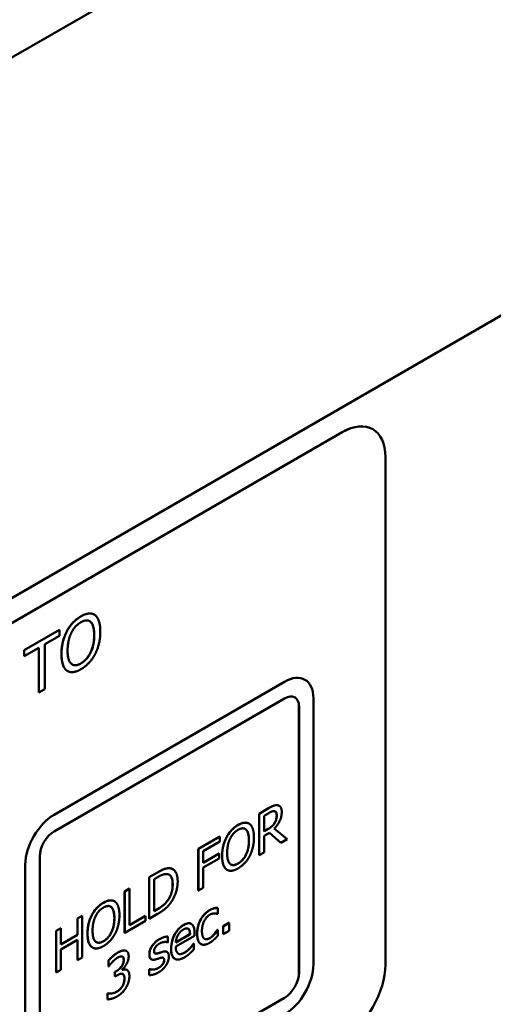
# Model space of a CAD drawing. Header units: millimetres. Extents: x 30 to 861, y 28 to 600.
# Tile 37 of 43: x 754 to 777, y 291 to 339. Entities that reach past the tile are written whole.
import ezdxf

# ---------------------------------------------------------------- set-up
doc = ezdxf.new("R2010")
doc.units = ezdxf.units.MM
doc.header["$LTSCALE"] = 3
doc.layers.add('Visible (ISO)', color=7, linetype='Continuous', lineweight=50)
doc.layers.add('Visible Narrow (ISO)', color=7, linetype='Continuous', lineweight=35)

msp = doc.modelspace()

# ---------------------------------------------------------------- linework, layer by layer
at = {"layer": 'Visible (ISO)'}
for p, q in [((673.558, 291.311), (823.464, 377.859)), ((698.306, 279.063), (798.715, 337.034)), ((724.476, 292.94), (769.731, 319.067)), ((769.732, 319.067), (724.477, 292.939)), ((771.231, 319.216), (771.232, 319.216)), ((771.853, 292.939), (771.853, 317.842)), ((757.563, 310.113), (757.565, 310.112)), ((754.121, 308.369), (755.854, 309.369)), ((755.857, 309.368), (754.124, 308.367)), ((755.854, 309.369), (755.857, 309.368)), ((755.857, 309.073), (755.857, 309.368)), ((755.134, 308.656), (755.857, 309.073)), ((756.208, 309.29), (756.211, 309.288)), ((754.124, 308.073), (754.847, 308.49)), ((754.844, 306.298), (754.844, 308.489)), ((754.847, 308.49), (754.847, 306.296)), ((755.134, 306.461), (755.134, 308.656)), ((754.121, 308.369), (754.124, 308.367)), ((754.121, 308.074), (754.121, 308.369)), ((754.121, 308.074), (754.124, 308.073)), ((754.124, 308.367), (754.124, 308.073)), ((756.245, 307.345), (756.248, 307.344)), ((754.847, 306.296), (755.134, 306.461)), ((755.59, 300.288), (766.903, 306.82)), ((766.904, 306.819), (755.59, 300.287)), ((767.903, 306.919), (767.904, 306.918)), ((754.844, 306.298), (754.847, 306.296)), ((755.59, 299.471), (766.904, 306.003)), ((768.318, 292.939), (768.318, 306.003)), ((767.61, 292.531), (767.61, 305.595)), ((767.611, 305.594), (767.611, 292.531)), ((766.636, 300.729), (766.639, 300.727)), ((765.655, 300.341), (766.11, 300.604)), ((765.655, 300.341), (765.658, 300.339)), ((765.655, 298.3), (765.655, 300.341)), ((766.114, 300.602), (765.658, 300.339)), ((765.658, 300.339), (765.658, 298.298)), ((765.893, 300.24), (766.127, 300.374)), ((765.893, 299.472), (765.893, 300.24)), ((765.156, 299.855), (765.16, 299.853)), ((766.415, 299.884), (766.419, 299.881)), ((762.666, 298.616), (763.723, 299.226)), ((763.727, 299.224), (762.67, 298.614)), ((763.723, 299.226), (763.727, 299.224)), ((763.727, 298.982), (763.727, 299.224)), ((765.893, 299.476), (766.096, 299.593)), ((766.099, 299.591), (765.893, 299.472)), ((765.893, 299.245), (766.162, 299.401)), ((765.893, 298.433), (765.893, 299.245)), ((766.717, 298.913), (766.162, 299.401)), ((766.162, 299.401), (766.721, 298.911)), ((767.026, 299.087), (766.397, 299.613)), ((762.905, 298.508), (763.727, 298.982)), ((764.046, 299.179), (764.049, 299.177)), ((766.717, 298.913), (766.721, 298.911)), ((766.721, 298.911), (767.026, 299.087)), ((754.883, 285.182), (754.883, 298.246)), ((762.666, 296.574), (762.666, 298.616)), ((762.666, 298.616), (762.67, 298.614)), ((762.67, 298.614), (762.67, 296.572)), ((762.905, 297.932), (762.905, 298.508)), ((762.905, 297.936), (763.689, 298.389)), ((763.693, 298.387), (762.905, 297.932)), ((763.689, 298.389), (763.693, 298.387)), ((763.693, 298.145), (763.693, 298.387)), ((765.655, 298.3), (765.658, 298.298)), ((765.658, 298.298), (765.893, 298.433)), ((754.175, 284.774), (754.175, 297.838)), ((754.176, 297.838), (754.176, 284.774)), ((762.905, 297.691), (763.693, 298.145)), ((760.258, 297.225), (760.661, 297.458)), ((760.664, 297.456), (760.262, 297.223)), ((761.413, 297.618), (761.416, 297.616)), ((762.905, 296.708), (762.905, 297.691)), ((764.076, 297.584), (764.08, 297.582)), ((760.258, 297.225), (760.262, 297.223)), ((760.258, 295.184), (760.258, 297.225)), ((760.262, 297.223), (760.262, 295.182)), ((760.497, 297.124), (760.676, 297.227)), ((760.497, 295.553), (760.497, 297.124)), ((759.049, 296.527), (759.284, 296.663)), ((759.049, 296.527), (759.053, 296.525)), ((759.049, 294.486), (759.049, 296.527)), ((759.288, 296.661), (759.053, 296.525)), ((759.053, 296.525), (759.053, 294.484)), ((759.284, 296.663), (759.288, 296.661)), ((759.288, 294.861), (759.288, 296.661)), ((762.666, 296.574), (762.67, 296.572)), ((762.67, 296.572), (762.905, 296.708)), ((758.551, 296.041), (758.555, 296.039)), ((761.161, 296.076), (761.164, 296.074)), ((757.44, 295.365), (757.444, 295.363)), ((760.262, 295.182), (760.668, 295.417)), ((760.497, 295.557), (760.672, 295.658)), ((760.676, 295.656), (760.497, 295.553)), ((763.612, 295.418), (763.625, 295.426)), ((763.622, 295.717), (763.625, 295.715)), ((763.625, 295.426), (763.625, 295.715)), ((756.735, 295.191), (756.97, 295.327)), ((756.735, 294.391), (756.735, 295.191)), ((756.735, 295.191), (756.739, 295.189)), ((756.974, 295.325), (756.739, 295.189)), ((756.739, 295.189), (756.739, 294.389)), ((756.97, 295.327), (756.974, 295.325)), ((756.974, 293.284), (756.974, 295.325)), ((759.053, 294.484), (760.077, 295.075)), ((759.288, 294.865), (760.073, 295.319)), ((760.077, 295.317), (759.288, 294.861)), ((760.073, 295.319), (760.077, 295.317)), ((760.077, 295.075), (760.077, 295.317)), ((760.258, 295.184), (760.262, 295.182)), ((762.317, 294.934), (762.321, 294.932)), ((763.888, 294.813), (764.172, 294.976)), ((764.175, 294.974), (763.892, 294.81)), ((764.172, 294.976), (764.175, 294.974)), ((764.175, 294.584), (764.175, 294.974)), ((755.687, 294.586), (755.922, 294.722)), ((755.687, 294.586), (755.69, 294.584)), ((755.687, 292.545), (755.687, 294.586)), ((755.925, 294.72), (755.69, 294.584)), ((755.69, 294.584), (755.69, 292.543)), ((755.922, 294.722), (755.925, 294.72)), ((755.925, 293.919), (755.925, 294.72)), ((755.925, 293.923), (756.735, 294.391)), ((756.739, 294.389), (755.925, 293.919)), ((756.735, 294.391), (756.739, 294.389)), ((759.049, 294.486), (759.053, 294.484)), ((762.263, 294.416), (761.562, 294.012)), ((761.563, 294.016), (762.259, 294.418)), ((762.183, 294.682), (762.187, 294.68)), ((762.259, 294.418), (762.263, 294.416)), ((762.481, 294.345), (762.481, 294.485)), ((763.609, 294.636), (763.622, 294.644)), ((763.609, 294.636), (763.612, 294.634)), ((763.625, 294.642), (763.612, 294.634)), ((763.622, 294.644), (763.625, 294.642)), ((763.625, 294.352), (763.625, 294.642)), ((763.888, 294.813), (763.892, 294.81)), ((763.888, 294.422), (763.888, 294.813)), ((763.888, 294.422), (763.892, 294.42)), ((763.892, 294.81), (763.892, 294.42)), ((763.892, 294.42), (764.175, 294.584)), ((755.925, 293.678), (756.739, 294.147)), ((756.735, 293.15), (756.735, 294.145)), ((756.739, 294.147), (756.739, 293.148)), ((761.16, 294.024), (761.171, 294.031)), ((761.168, 294.309), (761.171, 294.307)), ((761.171, 294.031), (761.171, 294.307)), ((761.562, 293.815), (762.481, 294.345)), ((762.44, 293.961), (762.453, 293.969)), ((762.44, 293.961), (762.443, 293.959)), ((762.456, 293.967), (762.443, 293.959)), ((762.453, 293.969), (762.456, 293.967)), ((762.456, 293.686), (762.456, 293.967)), ((762.793, 293.941), (762.797, 293.939)), ((755.925, 292.678), (755.925, 293.678)), ((757.471, 293.77), (757.474, 293.768)), ((759.138, 293.6), (759.142, 293.598)), ((760.921, 293.561), (760.925, 293.559)), ((761.128, 293.556), (761.132, 293.554)), ((762.269, 293.746), (762.273, 293.744)), ((756.735, 293.15), (756.739, 293.148)), ((756.739, 293.148), (756.974, 293.284)), ((758.255, 293.129), (758.259, 293.127)), ((758.255, 292.839), (758.255, 293.129)), ((758.259, 293.127), (758.259, 292.837)), ((760.359, 293.193), (760.363, 293.191)), ((760.91, 292.934), (760.913, 292.932)), ((761.511, 293.216), (761.515, 293.214)), ((755.687, 292.545), (755.69, 292.543)), ((755.69, 292.543), (755.925, 292.678)), ((758.255, 292.839), (758.259, 292.837)), ((758.259, 292.837), (758.273, 292.845)), ((758.568, 292.571), (758.646, 292.617)), ((758.568, 292.344), (758.568, 292.571)), ((758.568, 292.571), (758.571, 292.569)), ((758.65, 292.615), (758.571, 292.569)), ((758.571, 292.569), (758.571, 292.342)), ((758.924, 292.667), (758.924, 292.687)), ((759.167, 292.669), (759.171, 292.667)), ((760.258, 292.708), (760.27, 292.715)), ((760.258, 292.708), (760.262, 292.706)), ((760.258, 292.419), (760.258, 292.708)), ((760.273, 292.713), (760.262, 292.706)), ((760.262, 292.706), (760.262, 292.417)), ((760.27, 292.715), (760.273, 292.713)), ((758.568, 292.344), (758.571, 292.342)), ((758.571, 292.342), (758.672, 292.4)), ((760.258, 292.419), (760.262, 292.417)), ((758.207, 291.514), (758.224, 291.524)), ((758.207, 291.225), (758.207, 291.514)), ((758.207, 291.514), (758.21, 291.512)), ((758.227, 291.522), (758.21, 291.512)), ((758.21, 291.512), (758.21, 291.223)), ((758.224, 291.524), (758.227, 291.522)), ((755.589, 284.775), (766.903, 291.307)), ((766.904, 291.306), (755.59, 284.774)), ((758.207, 291.225), (758.21, 291.223))]:
    msp.add_line(p, q, dxfattribs=at)
for centre, major_axis, start_param, end_param in [((769.731, 316.618), (1.5, 2.598), 0, 0.785398), ((769.732, 316.618), (1.5, 2.598), 5.497787, 7.068583), ((766.903, 305.187), (1, 1.732), 0, 0.785398), ((766.904, 305.186), (1, 1.732), 5.497787, 7.068583), ((766.904, 305.186), (0.5, 0.866), 5.497787, 7.068583), ((766.903, 305.187), (0.5, 0.866), 5.497787, 6.281771), ((755.59, 298.655), (1, 1.732), 0.785398, 2.356194), ((755.59, 298.654), (-1, -1.732), 3.926991, 5.497787), ((755.59, 298.654), (0.5, 0.866), 0.785398, 2.356194), ((766.904, 292.122), (1, 1.732), 3.926991, 5.497787), ((769.732, 291.714), (1.5, 2.598), 3.926991, 5.497787), ((766.903, 292.123), (0.5, 0.866), 3.926991, 5.497787), ((766.904, 292.122), (-0.5, -0.866), 0.785398, 2.356194)]:
    msp.add_ellipse(centre, major_axis=major_axis, ratio=0.57735, start_param=start_param, end_param=end_param, dxfattribs=at)
for points, knots in [([(756.208, 309.29), (756.282, 309.428), (756.368, 309.554), (756.532, 309.742), (756.6, 309.808), (756.747, 309.929), (756.824, 309.982), (756.902, 310.027)], [0, 0, 0, 0, 0.0470309, 0.0470309, 0.0776865, 0.0776865, 0.1102923, 0.1102923, 0.1102923, 0.1102923]), ([(756.902, 310.027), (757.034, 310.103), (757.164, 310.154), (757.33, 310.17), (757.392, 310.171), (757.494, 310.147), (757.53, 310.133), (757.563, 310.113)], [0, 0, 0, 0, 0.05595947, 0.05595947, 0.07642962, 0.07642962, 0.08866307, 0.08866307, 0.08866307, 0.08866307]), ([(757.557, 309.108), (757.557, 309.254), (757.545, 309.397), (757.493, 309.58), (757.457, 309.689), (757.38, 309.758)], [0, 0, 0, 0, 0.05354353, 0.05354353, 0.08121521, 0.08121521, 0.08121521, 0.08121521]), ([(755.95, 308.18), (755.95, 308.463), (755.991, 308.662), (756.059, 308.944), (756.121, 309.118), (756.208, 309.29)], [0, 0, 0, 0, 0.1038087, 0.1038087, 0.2721559, 0.2721559, 0.2721559, 0.2721559]), ([(756.904, 307.72), (756.987, 307.769), (757.069, 307.831), (757.213, 307.983), (757.272, 308.063), (757.364, 308.221), (757.419, 308.325), (757.498, 308.574), (757.52, 308.676), (757.55, 308.888), (757.557, 309.001), (757.557, 309.108)], [0, 0, 0, 0, 0.035378, 0.035378, 0.0661363, 0.0661363, 0.090146, 0.090146, 0.1068715, 0.1068715, 0.1264525, 0.1264525, 0.1264525, 0.1264525]), ([(756.207, 307.371), (756.133, 307.426), (756.078, 307.509), (755.974, 307.768), (755.95, 307.968), (755.95, 308.18)], [0, 0, 0, 0, 0.0477977, 0.0477977, 0.1257409, 0.1257409, 0.1257409, 0.1257409]), ([(756.479, 307.668), (756.525, 307.642), (756.577, 307.628), (756.677, 307.632), (756.719, 307.64), (756.809, 307.671), (756.856, 307.693), (756.904, 307.72)], [0.10326899, 0.10326899, 0.10326899, 0.10326899, 0.12664257, 0.12664257, 0.14257476, 0.14257476, 0.15951241, 0.15951241, 0.15951241, 0.15951241]), ([(766.11, 300.604), (766.195, 300.653), (766.28, 300.699), (766.399, 300.745), (766.432, 300.754), (766.498, 300.762), (766.53, 300.761), (766.56, 300.756)], [0, 0, 0, 0, 0.03603569, 0.03603569, 0.05079634, 0.05079634, 0.06604716, 0.06604716, 0.06604716, 0.06604716]), ([(766.415, 299.884), (766.444, 299.931), (766.466, 299.981), (766.492, 300.065), (766.501, 300.101), (766.513, 300.184), (766.515, 300.224), (766.515, 300.262)], [0, 0, 0, 0, 0.01672418, 0.01672418, 0.02760714, 0.02760714, 0.03842525, 0.03842525, 0.03842525, 0.03842525]), ([(766.515, 300.262), (766.515, 300.313), (766.509, 300.359), (766.485, 300.412), (766.474, 300.43), (766.453, 300.448), (766.448, 300.451), (766.443, 300.454)], [0, 0, 0, 0, 0.01851884, 0.01851884, 0.02653584, 0.02653584, 0.02846703, 0.02846703, 0.02846703, 0.02846703]), ([(764.046, 299.179), (764.106, 299.292), (764.176, 299.396), (764.311, 299.55), (764.367, 299.604), (764.488, 299.704), (764.551, 299.747), (764.614, 299.783)], [0, 0, 0, 0, 0.03857522, 0.03857522, 0.06371927, 0.06371927, 0.09046286, 0.09046286, 0.09046286, 0.09046286]), ([(764.614, 299.783), (764.723, 299.846), (764.829, 299.888), (764.966, 299.901), (765.016, 299.902), (765.1, 299.882), (765.129, 299.87), (765.156, 299.855)], [0, 0, 0, 0, 0.04589851, 0.04589851, 0.06268834, 0.06268834, 0.07272233, 0.07272233, 0.07272233, 0.07272233]), ([(766.096, 299.593), (766.156, 299.628), (766.219, 299.67), (766.291, 299.729), (766.32, 299.754), (766.376, 299.822), (766.397, 299.852), (766.415, 299.884)], [0, 0, 0, 0, 0.02575463, 0.02575463, 0.03101851, 0.03101851, 0.03467971, 0.03467971, 0.03467971, 0.03467971]), ([(765.152, 299.03), (765.152, 299.15), (765.142, 299.267), (765.099, 299.417), (765.07, 299.506), (765.007, 299.563)], [0, 0, 0, 0, 0.04391694, 0.04391694, 0.06661353, 0.06661353, 0.06661353, 0.06661353]), ([(763.834, 298.269), (763.834, 298.501), (763.868, 298.665), (763.924, 298.895), (763.974, 299.039), (764.046, 299.179)], [0, 0, 0, 0, 0.0851449, 0.0851449, 0.223225, 0.223225, 0.223225, 0.223225]), ([(764.616, 297.892), (764.684, 297.931), (764.752, 297.983), (764.87, 298.107), (764.918, 298.173), (764.994, 298.302), (765.039, 298.388), (765.104, 298.592), (765.122, 298.675), (765.147, 298.85), (765.152, 298.942), (765.152, 299.03)], [0, 0, 0, 0, 0.0290174, 0.0290174, 0.0542456, 0.0542456, 0.0739386, 0.0739386, 0.0876571, 0.0876571, 0.1037176, 0.1037176, 0.1037176, 0.1037176]), ([(764.044, 297.605), (763.984, 297.651), (763.939, 297.718), (763.853, 297.931), (763.834, 298.095), (763.834, 298.269)], [0, 0, 0, 0, 0.0392042, 0.0392042, 0.103134, 0.103134, 0.103134, 0.103134]), ([(764.268, 297.848), (764.306, 297.827), (764.349, 297.816), (764.43, 297.819), (764.464, 297.826), (764.538, 297.851), (764.577, 297.869), (764.616, 297.892)], [0.08480541, 0.08480541, 0.08480541, 0.08480541, 0.1038735, 0.1038735, 0.11694124, 0.11694124, 0.13083367, 0.13083367, 0.13083367, 0.13083367]), ([(760.661, 297.458), (760.899, 297.595), (761.007, 297.628), (761.137, 297.664), (761.22, 297.674), (761.294, 297.661)], [0, 0, 0, 0, 0.1009521, 0.1009521, 0.2916948, 0.2916948, 0.2916948, 0.2916948]), ([(761.407, 296.87), (761.407, 296.995), (761.393, 297.115), (761.33, 297.255), (761.302, 297.295), (761.256, 297.332), (761.247, 297.338), (761.237, 297.344)], [0, 0, 0, 0, 0.04591954, 0.04591954, 0.07002994, 0.07002994, 0.07588426, 0.07588426, 0.07588426, 0.07588426]), ([(761.161, 296.076), (761.218, 296.153), (761.266, 296.236), (761.347, 296.425), (761.369, 296.514), (761.4, 296.679), (761.407, 296.778), (761.407, 296.87)], [0, 0, 0, 0, 0.0292785, 0.0292785, 0.0625302, 0.0625302, 0.1131238, 0.1131238, 0.1131238, 0.1131238]), ([(757.44, 295.365), (757.5, 295.479), (757.571, 295.582), (757.706, 295.736), (757.762, 295.79), (757.882, 295.89), (757.946, 295.933), (758.009, 295.97)], [0, 0, 0, 0, 0.03857522, 0.03857522, 0.06371927, 0.06371927, 0.09046286, 0.09046286, 0.09046286, 0.09046286]), ([(758.009, 295.97), (758.117, 296.032), (758.224, 296.074), (758.36, 296.087), (758.411, 296.088), (758.495, 296.068), (758.524, 296.057), (758.551, 296.041)], [0, 0, 0, 0, 0.04589851, 0.04589851, 0.06268834, 0.06268834, 0.07272233, 0.07272233, 0.07272233, 0.07272233]), ([(760.672, 295.658), (760.762, 295.71), (760.858, 295.773), (760.966, 295.862), (761.009, 295.897), (761.095, 295.99), (761.129, 296.031), (761.161, 296.076)], [0, 0, 0, 0, 0.03833063, 0.03833063, 0.04695173, 0.04695173, 0.05308017, 0.05308017, 0.05308017, 0.05308017]), ([(757.228, 294.455), (757.228, 294.687), (757.262, 294.851), (757.318, 295.081), (757.369, 295.225), (757.44, 295.365)], [0, 0, 0, 0, 0.0851449, 0.0851449, 0.223225, 0.223225, 0.223225, 0.223225]), ([(758.546, 295.216), (758.546, 295.336), (758.536, 295.453), (758.494, 295.604), (758.464, 295.693), (758.402, 295.75)], [0, 0, 0, 0, 0.04391694, 0.04391694, 0.06661353, 0.06661353, 0.06661353, 0.06661353]), ([(762.784, 295.143), (762.828, 295.225), (762.88, 295.299), (762.983, 295.417), (763.031, 295.463), (763.129, 295.544), (763.179, 295.579), (763.231, 295.609)], [0, 0, 0, 0, 0.02800931, 0.02800931, 0.04867027, 0.04867027, 0.07015064, 0.07015064, 0.07015064, 0.07015064]), ([(763.231, 295.609), (763.336, 295.67), (763.411, 295.688), (763.503, 295.709), (763.565, 295.718), (763.622, 295.717)], [0, 0, 0, 0, 0.0446678, 0.0446678, 0.1349897, 0.1349897, 0.1349897, 0.1349897]), ([(758.01, 294.078), (758.079, 294.118), (758.146, 294.169), (758.264, 294.293), (758.313, 294.359), (758.388, 294.488), (758.434, 294.574), (758.498, 294.778), (758.516, 294.862), (758.541, 295.036), (758.546, 295.129), (758.546, 295.216)], [0, 0, 0, 0, 0.0290174, 0.0290174, 0.0542456, 0.0542456, 0.0739386, 0.0739386, 0.0876571, 0.0876571, 0.1037176, 0.1037176, 0.1037176, 0.1037176]), ([(761.333, 293.704), (761.333, 293.834), (761.348, 293.974), (761.429, 294.256), (761.481, 294.362), (761.574, 294.526), (761.633, 294.608), (761.739, 294.72), (761.777, 294.756), (761.859, 294.821), (761.903, 294.85), (761.946, 294.875)], [0, 0, 0, 0, 0.0476167, 0.0476167, 0.093022, 0.093022, 0.1486217, 0.1486217, 0.1792906, 0.1792906, 0.2118934, 0.2118934, 0.2118934, 0.2118934]), ([(761.946, 294.875), (762.046, 294.933), (762.116, 294.953), (762.196, 294.965), (762.225, 294.964), (762.276, 294.954), (762.297, 294.946), (762.317, 294.934)], [0, 0, 0, 0, 0.04258622, 0.04258622, 0.07014883, 0.07014883, 0.09297072, 0.09297072, 0.09297072, 0.09297072]), ([(762.612, 294.448), (762.612, 294.636), (762.642, 294.763), (762.687, 294.931), (762.727, 295.039), (762.784, 295.143)], [0, 0, 0, 0, 0.0691773, 0.0691773, 0.1916293, 0.1916293, 0.1916293, 0.1916293]), ([(757.439, 293.791), (757.378, 293.837), (757.334, 293.904), (757.248, 294.117), (757.228, 294.281), (757.228, 294.455)], [0, 0, 0, 0, 0.0392042, 0.0392042, 0.103134, 0.103134, 0.103134, 0.103134]), ([(762.259, 294.418), (762.258, 294.477), (762.252, 294.537), (762.233, 294.602), (762.226, 294.623), (762.206, 294.658), (762.196, 294.671), (762.183, 294.682)], [0, 0, 0, 0, 0.02189456, 0.02189456, 0.0288928, 0.0288928, 0.03429479, 0.03429479, 0.03429479, 0.03429479]), ([(762.784, 293.947), (762.738, 293.975), (762.704, 294.018), (762.649, 294.132), (762.635, 294.194), (762.617, 294.299), (762.612, 294.372), (762.612, 294.448)], [0, 0, 0, 0, 0.0276404, 0.0276404, 0.0585292, 0.0585292, 0.1138575, 0.1138575, 0.1138575, 0.1138575]), ([(763.226, 294.23), (763.293, 294.269), (763.357, 294.321), (763.456, 294.425), (763.532, 294.511), (763.609, 294.636)], [0, 0, 0, 0, 0.0283138, 0.0283138, 0.04548927, 0.04548927, 0.04548927, 0.04548927]), ([(757.663, 294.035), (757.7, 294.013), (757.743, 294.003), (757.824, 294.006), (757.859, 294.013), (757.933, 294.037), (757.972, 294.056), (758.01, 294.078)], [0.08480541, 0.08480541, 0.08480541, 0.08480541, 0.1038735, 0.1038735, 0.11694124, 0.11694124, 0.13083367, 0.13083367, 0.13083367, 0.13083367]), ([(760.264, 293.43), (760.264, 293.489), (760.272, 293.553), (760.31, 293.679), (760.335, 293.737), (760.395, 293.842), (760.437, 293.907), (760.536, 294.017), (760.577, 294.054), (760.664, 294.125), (760.711, 294.156), (760.758, 294.183)], [0, 0, 0, 0, 0.02198332, 0.02198332, 0.04147362, 0.04147362, 0.05836446, 0.05836446, 0.06897663, 0.06897663, 0.08075797, 0.08075797, 0.08075797, 0.08075797]), ([(760.758, 294.183), (760.858, 294.241), (760.937, 294.267), (761.044, 294.299), (761.11, 294.312), (761.168, 294.309)], [0, 0, 0, 0, 0.0422629, 0.0422629, 0.1041588, 0.1041588, 0.1041588, 0.1041588]), ([(762.269, 293.746), (762.317, 293.799), (762.348, 293.837), (762.394, 293.896), (762.419, 293.929), (762.44, 293.961)], [0, 0, 0, 0, 0.02225148, 0.02225148, 0.04485875, 0.04485875, 0.04485875, 0.04485875]), ([(762.976, 294.196), (763.003, 294.181), (763.033, 294.174), (763.091, 294.177), (763.116, 294.182), (763.17, 294.2), (763.198, 294.214), (763.226, 294.23)], [0.06791886, 0.06791886, 0.06791886, 0.06791886, 0.09349755, 0.09349755, 0.11130525, 0.11130525, 0.13045852, 0.13045852, 0.13045852, 0.13045852]), ([(758.255, 293.129), (758.322, 293.208), (758.407, 293.286), (758.547, 293.408), (758.632, 293.472), (758.717, 293.521)], [0, 0, 0, 0, 0.03213683, 0.03213683, 0.07714052, 0.07714052, 0.07714052, 0.07714052]), ([(758.717, 293.521), (758.819, 293.58), (758.886, 293.603), (758.985, 293.629), (759.04, 293.632), (759.089, 293.62)], [0, 0, 0, 0, 0.0435424, 0.0435424, 0.1057803, 0.1057803, 0.1057803, 0.1057803]), ([(760.359, 293.193), (760.343, 293.202), (760.327, 293.216), (760.295, 293.26), (760.284, 293.287), (760.267, 293.352), (760.264, 293.39), (760.264, 293.43)], [0.03049177, 0.03049177, 0.03049177, 0.03049177, 0.03803387, 0.03803387, 0.04617022, 0.04617022, 0.05487037, 0.05487037, 0.05487037, 0.05487037]), ([(760.534, 293.48), (760.546, 293.474), (760.559, 293.472), (760.601, 293.467), (760.641, 293.474), (760.682, 293.486)], [0.01891239, 0.01891239, 0.01891239, 0.01891239, 0.02583307, 0.02583307, 0.04910518, 0.04910518, 0.04910518, 0.04910518]), ([(760.682, 293.486), (760.732, 293.499), (760.779, 293.515), (760.835, 293.534), (760.879, 293.548), (760.921, 293.561)], [0, 0, 0, 0, 0.02186836, 0.02186836, 0.08944599, 0.08944599, 0.08944599, 0.08944599]), ([(760.921, 293.561), (760.979, 293.577), (761.037, 293.585), (761.102, 293.569), (761.117, 293.563), (761.128, 293.556)], [0, 0, 0, 0, 0.02531026, 0.02531026, 0.03419134, 0.03419134, 0.03419134, 0.03419134]), ([(761.511, 293.216), (761.462, 293.245), (761.424, 293.289), (761.374, 293.392), (761.358, 293.444), (761.337, 293.564), (761.333, 293.633), (761.333, 293.704)], [0.07570424, 0.07570424, 0.07570424, 0.07570424, 0.10529461, 0.10529461, 0.1285469, 0.1285469, 0.15465602, 0.15465602, 0.15465602, 0.15465602]), ([(761.684, 293.471), (761.716, 293.453), (761.753, 293.445), (761.825, 293.45), (761.856, 293.457), (761.924, 293.482), (761.961, 293.5), (761.997, 293.521)], [0.06483866, 0.06483866, 0.06483866, 0.06483866, 0.10440204, 0.10440204, 0.13311761, 0.13311761, 0.16469622, 0.16469622, 0.16469622, 0.16469622]), ([(761.997, 293.521), (762.066, 293.56), (762.117, 293.602), (762.185, 293.66), (762.228, 293.701), (762.269, 293.746)], [0, 0, 0, 0, 0.0289741, 0.0289741, 0.08081377, 0.08081377, 0.08081377, 0.08081377]), ([(758.646, 292.617), (758.707, 292.652), (758.768, 292.697), (758.866, 292.797), (758.902, 292.844), (758.952, 292.928), (758.97, 292.968), (758.991, 293.036), (758.996, 293.061), (759.004, 293.114), (759.006, 293.141), (759.006, 293.167)], [0, 0, 0, 0, 0.02572726, 0.02572726, 0.04447001, 0.04447001, 0.06063529, 0.06063529, 0.07093538, 0.07093538, 0.08216455, 0.08216455, 0.08216455, 0.08216455]), ([(759.006, 293.167), (759.006, 293.204), (759.002, 293.24), (758.98, 293.29), (758.967, 293.304), (758.953, 293.316), (758.948, 293.32), (758.943, 293.323)], [0, 0, 0, 0, 0.01382433, 0.01382433, 0.02481915, 0.02481915, 0.02980063, 0.02980063, 0.02980063, 0.02980063]), ([(760.706, 292.765), (760.751, 292.791), (760.792, 292.823), (760.838, 292.859), (760.856, 292.875), (760.886, 292.905), (760.899, 292.919), (760.91, 292.934)], [0, 0, 0, 0, 0.01887671, 0.01887671, 0.03060191, 0.03060191, 0.03934183, 0.03934183, 0.03934183, 0.03934183]), ([(760.91, 292.934), (760.931, 292.962), (760.951, 292.993), (760.972, 293.04), (760.978, 293.057), (760.987, 293.107), (760.989, 293.132), (760.989, 293.155)], [0, 0, 0, 0, 0.01056541, 0.01056541, 0.01535887, 0.01535887, 0.02005136, 0.02005136, 0.02005136, 0.02005136]), ([(760.989, 293.155), (760.989, 293.183), (760.986, 293.211), (760.971, 293.247), (760.962, 293.259), (760.95, 293.266), (760.95, 293.266), (760.95, 293.266)], [0, 0, 0, 0, 0.0104092, 0.0104092, 0.01769441, 0.01769441, 0.01772181, 0.01772181, 0.01772181, 0.01772181]), ([(758.924, 292.67), (758.963, 292.683), (759.002, 292.691), (759.084, 292.7), (759.123, 292.692), (759.158, 292.674)], [0.00051075, 0.00051075, 0.00051075, 0.00051075, 0.01771764, 0.01771764, 0.03800017, 0.03800017, 0.03800017, 0.03800017]), ([(759.04, 292.249), (759.04, 292.31), (759.034, 292.367), (759.01, 292.422), (758.999, 292.442), (758.976, 292.463), (758.97, 292.468), (758.964, 292.471)], [0, 0, 0, 0, 0.02268413, 0.02268413, 0.03023666, 0.03023666, 0.03261386, 0.03261386, 0.03261386, 0.03261386]), ([(760.27, 292.715), (760.291, 292.707), (760.314, 292.701), (760.368, 292.689), (760.406, 292.688), (760.44, 292.689)], [0, 0, 0, 0, 0.01187203, 0.01187203, 0.02779916, 0.02779916, 0.02779916, 0.02779916]), ([(760.44, 292.689), (760.497, 292.69), (760.549, 292.703), (760.611, 292.718), (760.658, 292.738), (760.706, 292.765)], [0, 0, 0, 0, 0.0270301, 0.0270301, 0.1089243, 0.1089243, 0.1089243, 0.1089243]), ([(758.943, 291.875), (758.989, 291.96), (759.007, 292.023), (759.034, 292.115), (759.04, 292.183), (759.04, 292.249)], [0, 0, 0, 0, 0.02900527, 0.02900527, 0.09699907, 0.09699907, 0.09699907, 0.09699907]), ([(758.224, 291.524), (758.296, 291.505), (758.388, 291.515), (758.505, 291.529), (758.589, 291.556), (758.675, 291.606)], [0, 0, 0, 0, 0.0378276, 0.0378276, 0.121146, 0.121146, 0.121146, 0.121146]), ([(758.675, 291.606), (758.724, 291.634), (758.774, 291.673), (758.845, 291.739), (758.867, 291.763), (758.909, 291.817), (758.927, 291.845), (758.943, 291.875)], [0, 0, 0, 0, 0.0209172, 0.0209172, 0.03139099, 0.03139099, 0.04155422, 0.04155422, 0.04155422, 0.04155422])]:
    msp.add_open_spline(points, degree=3, knots=knots, dxfattribs=at)
for points, degree in [([(756.905, 310.025), (756.688, 309.9), (756.337, 309.526), (756.211, 309.288)], 2), ([(757.6, 310.09), (757.477, 310.178), (757.125, 310.152), (756.905, 310.025)], 2), ([(757.858, 309.279), (757.858, 309.589), (757.722, 309.995), (757.6, 310.09)], 2), ([(756.428, 309.205), (756.517, 309.39), (756.751, 309.65), (756.906, 309.74)], 2), ([(756.906, 309.74), (757.057, 309.826), (757.298, 309.836), (757.383, 309.757)], 2), ([(757.38, 309.758), (757.364, 309.773), (757.348, 309.786), (757.329, 309.796)], 3), ([(757.383, 309.757), (757.467, 309.68), (757.56, 309.352), (757.56, 309.106)], 2), ([(756.211, 309.288), (756.087, 309.045), (755.953, 308.491), (755.953, 308.179)], 2), ([(756.251, 308.351), (756.251, 308.593), (756.342, 309.029), (756.428, 309.205)], 2), ([(757.56, 309.106), (757.56, 308.616), (757.205, 307.891), (756.906, 307.719)], 2), ([(757.6, 308.172), (757.725, 308.41), (757.858, 308.976), (757.858, 309.279)], 2), ([(755.953, 308.179), (755.953, 307.872), (756.085, 307.463), (756.209, 307.369)], 2), ([(756.906, 307.719), (756.608, 307.546), (756.251, 307.861), (756.251, 308.351)], 2), ([(756.905, 307.431), (757.116, 307.553), (757.467, 307.922), (757.6, 308.172)], 2), ([(756.209, 307.369), (756.337, 307.275), (756.686, 307.305), (756.905, 307.431)], 2), ([(756.245, 307.345), (756.232, 307.353), (756.219, 307.361), (756.207, 307.371)], 3), ([(766.563, 300.754), (766.47, 300.77), (766.265, 300.69), (766.114, 300.602)], 2), ([(766.56, 300.756), (766.588, 300.751), (766.613, 300.743), (766.636, 300.729)], 3), ([(766.764, 300.423), (766.764, 300.584), (766.657, 300.738), (766.563, 300.754)], 2), ([(766.127, 300.374), (766.224, 300.431), (766.357, 300.476), (766.407, 300.467)], 2), ([(766.397, 299.613), (766.566, 299.783), (766.764, 300.2), (766.764, 300.423)], 2), ([(766.407, 300.467), (766.465, 300.455), (766.519, 300.35), (766.519, 300.26)], 2), ([(766.519, 300.26), (766.519, 300.154), (766.47, 299.968), (766.419, 299.881)], 2), ([(764.618, 299.781), (764.44, 299.679), (764.152, 299.372), (764.049, 299.177)], 2), ([(765.188, 299.834), (765.088, 299.907), (764.799, 299.886), (764.618, 299.781)], 2), ([(765.4, 299.169), (765.4, 299.424), (765.288, 299.757), (765.188, 299.834)], 2), ([(766.419, 299.881), (766.363, 299.785), (766.201, 299.65), (766.099, 299.591)], 2), ([(764.227, 299.109), (764.3, 299.26), (764.492, 299.474), (764.619, 299.547)], 2), ([(764.619, 299.547), (764.743, 299.618), (764.94, 299.627), (765.011, 299.561)], 2), ([(765.007, 299.563), (764.994, 299.575), (764.981, 299.586), (764.966, 299.594)], 3), ([(765.011, 299.561), (765.079, 299.499), (765.155, 299.23), (765.155, 299.028)], 2), ([(764.049, 299.177), (763.948, 298.977), (763.837, 298.523), (763.837, 298.267)], 2), ([(764.082, 298.408), (764.082, 298.607), (764.157, 298.964), (764.227, 299.109)], 2), ([(765.155, 299.028), (765.155, 298.626), (764.864, 298.031), (764.619, 297.89)], 2), ([(765.188, 298.261), (765.291, 298.456), (765.4, 298.921), (765.4, 299.169)], 2), ([(763.837, 298.267), (763.837, 298.016), (763.946, 297.68), (764.048, 297.603)], 2), ([(764.619, 297.89), (764.374, 297.748), (764.082, 298.006), (764.082, 298.408)], 2), ([(764.618, 297.654), (764.791, 297.754), (765.079, 298.056), (765.188, 298.261)], 2), ([(761.297, 297.659), (761.197, 297.677), (760.913, 297.6), (760.664, 297.456)], 2), ([(760.676, 297.227), (760.835, 297.319), (761.048, 297.385), (761.143, 297.375)], 2), ([(761.143, 297.375), (761.276, 297.357), (761.411, 297.102), (761.411, 296.868)], 2), ([(761.294, 297.661), (761.337, 297.653), (761.377, 297.639), (761.413, 297.618)], 3), ([(761.656, 297.006), (761.656, 297.303), (761.468, 297.627), (761.297, 297.659)], 2), ([(764.076, 297.584), (764.065, 297.59), (764.055, 297.597), (764.044, 297.605)], 3), ([(764.048, 297.603), (764.152, 297.526), (764.439, 297.551), (764.618, 297.654)], 2), ([(761.411, 296.868), (761.411, 296.629), (761.287, 296.241), (761.164, 296.074)], 2), ([(761.295, 295.942), (761.459, 296.163), (761.656, 296.726), (761.656, 297.006)], 2), ([(758.013, 295.968), (757.835, 295.865), (757.547, 295.558), (757.444, 295.363)], 2), ([(758.583, 296.021), (758.482, 296.093), (758.193, 296.072), (758.013, 295.968)], 2), ([(758.795, 295.356), (758.795, 295.61), (758.683, 295.943), (758.583, 296.021)], 2), ([(760.668, 295.417), (760.883, 295.541), (761.16, 295.767), (761.295, 295.942)], 2), ([(761.164, 296.074), (761.068, 295.94), (760.832, 295.746), (760.676, 295.656)], 2), ([(757.444, 295.363), (757.342, 295.164), (757.232, 294.71), (757.232, 294.453)], 2), ([(757.621, 295.295), (757.695, 295.447), (757.886, 295.66), (758.014, 295.734)], 2), ([(758.014, 295.734), (758.137, 295.805), (758.335, 295.813), (758.405, 295.748)], 2), ([(758.402, 295.75), (758.389, 295.762), (758.375, 295.772), (758.36, 295.781)], 3), ([(758.405, 295.748), (758.474, 295.685), (758.55, 295.416), (758.55, 295.214)], 2), ([(758.583, 294.448), (758.686, 294.643), (758.795, 295.108), (758.795, 295.356)], 2), ([(763.234, 295.607), (763.1, 295.529), (762.866, 295.287), (762.787, 295.14)], 2), ([(762.846, 294.579), (762.846, 294.855), (763.057, 295.279), (763.23, 295.38)], 2), ([(763.23, 295.38), (763.287, 295.413), (763.413, 295.444), (763.461, 295.445)], 2), ([(763.625, 295.715), (763.546, 295.716), (763.343, 295.67), (763.234, 295.607)], 2), ([(763.461, 295.445), (763.514, 295.444), (763.588, 295.427), (763.612, 295.418)], 2), ([(757.477, 294.595), (757.477, 294.793), (757.551, 295.151), (757.621, 295.295)], 2), ([(758.55, 295.214), (758.55, 294.812), (758.259, 294.218), (758.014, 294.076)], 2), ([(761.949, 294.873), (761.676, 294.715), (761.336, 294.076), (761.336, 293.702)], 2), ([(762.333, 294.925), (762.263, 294.972), (762.072, 294.944), (761.949, 294.873)], 2), ([(762.481, 294.485), (762.481, 294.669), (762.405, 294.878), (762.333, 294.925)], 2), ([(762.787, 295.14), (762.708, 294.996), (762.615, 294.648), (762.615, 294.446)], 2), ([(757.232, 294.453), (757.232, 294.202), (757.341, 293.866), (757.442, 293.789)], 2), ([(758.014, 294.076), (757.769, 293.935), (757.477, 294.193), (757.477, 294.595)], 2), ([(758.013, 293.84), (758.186, 293.941), (758.474, 294.242), (758.583, 294.448)], 2), ([(761.562, 294.012), (761.57, 294.113), (761.621, 294.29), (761.671, 294.38)], 2), ([(761.671, 294.38), (761.723, 294.47), (761.847, 294.603), (761.936, 294.654)], 2), ([(761.936, 294.654), (762.027, 294.706), (762.148, 294.715), (762.187, 294.68)], 2), ([(762.183, 294.682), (762.178, 294.687), (762.171, 294.692), (762.164, 294.696)], 3), ([(762.187, 294.68), (762.223, 294.649), (762.26, 294.519), (762.263, 294.416)], 2), ([(762.615, 294.446), (762.615, 294.244), (762.706, 293.995), (762.787, 293.945)], 2), ([(763.23, 294.228), (763.049, 294.124), (762.846, 294.309), (762.846, 294.579)], 2), ([(763.612, 294.634), (763.536, 294.509), (763.339, 294.291), (763.23, 294.228)], 2), ([(760.762, 294.181), (760.538, 294.052), (760.267, 293.636), (760.267, 293.428)], 2), ([(760.495, 293.595), (760.495, 293.703), (760.647, 293.898), (760.757, 293.962)], 2), ([(760.757, 293.962), (760.865, 294.024), (761.074, 294.054), (761.16, 294.024)], 2), ([(761.171, 294.307), (761.095, 294.311), (760.872, 294.245), (760.762, 294.181)], 2), ([(762.443, 293.959), (762.416, 293.917), (762.333, 293.811), (762.273, 293.744)], 2), ([(762.793, 293.941), (762.79, 293.943), (762.787, 293.945), (762.784, 293.947)], 3), ([(762.787, 293.945), (762.869, 293.892), (763.097, 293.926), (763.234, 294.006)], 2), ([(763.234, 294.006), (763.304, 294.046), (763.395, 294.118), (763.452, 294.171)], 2), ([(763.452, 294.171), (763.492, 294.206), (763.592, 294.315), (763.625, 294.352)], 2), ([(757.471, 293.77), (757.46, 293.777), (757.449, 293.784), (757.439, 293.791)], 3), ([(757.442, 293.789), (757.547, 293.712), (757.833, 293.737), (758.013, 293.84)], 2), ([(758.72, 293.519), (758.601, 293.45), (758.336, 293.219), (758.259, 293.127)], 2), ([(759.093, 293.618), (759.02, 293.635), (758.841, 293.588), (758.72, 293.519)], 2), ([(759.089, 293.62), (759.107, 293.615), (759.123, 293.609), (759.138, 293.6)], 3), ([(759.25, 293.332), (759.25, 293.457), (759.17, 293.598), (759.093, 293.618)], 2), ([(760.267, 293.428), (760.267, 293.277), (760.405, 293.145), (760.557, 293.181)], 2), ([(760.686, 293.484), (760.585, 293.456), (760.495, 293.498), (760.495, 293.595)], 2), ([(760.925, 293.559), (760.858, 293.538), (760.734, 293.497), (760.686, 293.484)], 2), ([(761.22, 293.319), (761.22, 293.49), (761.071, 293.6), (760.925, 293.559)], 2), ([(761.336, 293.702), (761.336, 293.322), (761.686, 293.112), (762.004, 293.295)], 2), ([(762.001, 293.519), (761.794, 293.399), (761.562, 293.548), (761.562, 293.815)], 2), ([(762.273, 293.744), (762.216, 293.681), (762.074, 293.561), (762.001, 293.519)], 2), ([(762.004, 293.295), (762.084, 293.342), (762.19, 293.424), (762.254, 293.483)], 2), ([(762.254, 293.483), (762.3, 293.524), (762.418, 293.645), (762.456, 293.686)], 2), ([(758.273, 292.845), (758.306, 292.891), (758.391, 292.999), (758.448, 293.06)], 2), ([(758.448, 293.06), (758.51, 293.124), (758.637, 293.234), (758.702, 293.271)], 2), ([(759.01, 293.165), (759.01, 292.998), (758.809, 292.706), (758.65, 292.615)], 2), ([(758.702, 293.271), (758.763, 293.307), (758.872, 293.342), (758.916, 293.332)], 2), ([(758.916, 293.332), (758.958, 293.323), (759.01, 293.242), (759.01, 293.165)], 2), ([(758.924, 292.687), (759.058, 292.797), (759.25, 293.163), (759.25, 293.332)], 2), ([(760.557, 293.181), (760.615, 293.197), (760.753, 293.243), (760.796, 293.256)], 2), ([(760.913, 292.932), (760.885, 292.892), (760.763, 292.794), (760.71, 292.763)], 2), ([(760.796, 293.256), (760.906, 293.289), (760.992, 293.244), (760.992, 293.153)], 2), ([(760.992, 293.153), (760.992, 293.08), (760.955, 292.988), (760.913, 292.932)], 2), ([(761.087, 292.903), (761.153, 293.006), (761.22, 293.22), (761.22, 293.319)], 2), ([(758.672, 292.4), (758.752, 292.447), (758.888, 292.494), (758.938, 292.481)], 2), ([(759.161, 292.672), (759.107, 292.7), (758.98, 292.686), (758.924, 292.667)], 2), ([(758.938, 292.481), (758.988, 292.469), (759.044, 292.357), (759.044, 292.247)], 2), ([(759.158, 292.674), (759.161, 292.672), (759.164, 292.671), (759.167, 292.669)], 3), ([(759.285, 292.366), (759.285, 292.5), (759.216, 292.645), (759.161, 292.672)], 2), ([(760.262, 292.417), (760.338, 292.414), (760.568, 292.465), (760.701, 292.542)], 2), ([(760.444, 292.687), (760.379, 292.685), (760.302, 292.703), (760.273, 292.713)], 2), ([(760.71, 292.763), (760.637, 292.721), (760.499, 292.688), (760.444, 292.687)], 2), ([(760.701, 292.542), (760.838, 292.62), (761.017, 292.795), (761.087, 292.903)], 2), ([(759.044, 292.247), (759.044, 292.136), (758.994, 291.961), (758.947, 291.873)], 2), ([(759.128, 291.816), (759.203, 291.948), (759.285, 292.228), (759.285, 292.366)], 2), ([(758.679, 291.604), (758.554, 291.532), (758.302, 291.502), (758.227, 291.522)], 2), ([(758.947, 291.873), (758.898, 291.783), (758.752, 291.646), (758.679, 291.604)], 2), ([(758.693, 291.376), (758.832, 291.456), (759.051, 291.678), (759.128, 291.816)], 2), ([(758.21, 291.223), (758.299, 291.223), (758.56, 291.299), (758.693, 291.376)], 2)]:
    msp.add_open_spline(points, degree=degree, dxfattribs=at)
at = {"layer": 'Visible Narrow (ISO)'}
for p, q in [((769.731, 319.067), (769.732, 319.067)), ((756.902, 310.027), (756.905, 310.025)), ((757.38, 309.758), (757.383, 309.757)), ((757.557, 309.108), (757.56, 309.106)), ((755.95, 308.18), (755.953, 308.179)), ((756.904, 307.72), (756.906, 307.719)), ((756.207, 307.371), (756.209, 307.369)), ((766.903, 306.82), (766.904, 306.819)), ((767.61, 305.595), (767.611, 305.594)), ((766.56, 300.756), (766.563, 300.754)), ((755.59, 300.288), (755.59, 300.287)), ((766.11, 300.604), (766.114, 300.602)), ((766.515, 300.262), (766.519, 300.26)), ((764.614, 299.783), (764.618, 299.781)), ((765.007, 299.563), (765.011, 299.561)), ((766.096, 299.593), (766.099, 299.591)), ((765.152, 299.03), (765.155, 299.028)), ((763.834, 298.269), (763.837, 298.267)), ((754.175, 297.838), (754.176, 297.838)), ((764.616, 297.892), (764.619, 297.89)), ((760.661, 297.458), (760.664, 297.456)), ((761.294, 297.661), (761.297, 297.659)), ((764.044, 297.605), (764.048, 297.603)), ((761.407, 296.87), (761.411, 296.868)), ((758.009, 295.97), (758.013, 295.968)), ((758.402, 295.75), (758.405, 295.748)), ((760.672, 295.658), (760.676, 295.656)), ((763.231, 295.609), (763.234, 295.607)), ((758.546, 295.216), (758.55, 295.214)), ((761.946, 294.875), (761.949, 294.873)), ((762.784, 295.143), (762.787, 295.14)), ((757.228, 294.455), (757.232, 294.453)), ((762.612, 294.448), (762.615, 294.446)), ((758.01, 294.078), (758.014, 294.076)), ((760.758, 294.183), (760.762, 294.181)), ((762.784, 293.947), (762.787, 293.945)), ((763.226, 294.23), (763.23, 294.228)), ((757.439, 293.791), (757.442, 293.789)), ((758.717, 293.521), (758.72, 293.519)), ((759.089, 293.62), (759.093, 293.618)), ((760.264, 293.43), (760.267, 293.428)), ((760.682, 293.486), (760.686, 293.484)), ((761.333, 293.704), (761.336, 293.702)), ((761.997, 293.521), (762.001, 293.519)), ((759.006, 293.167), (759.01, 293.165)), ((760.989, 293.155), (760.992, 293.153)), ((758.646, 292.617), (758.65, 292.615)), ((759.158, 292.674), (759.161, 292.672)), ((760.44, 292.689), (760.444, 292.687)), ((760.706, 292.765), (760.71, 292.763)), ((767.61, 292.531), (767.611, 292.531)), ((759.04, 292.249), (759.044, 292.247)), ((758.675, 291.606), (758.679, 291.604)), ((758.943, 291.875), (758.947, 291.873)), ((766.903, 291.307), (766.904, 291.306))]:
    msp.add_line(p, q, dxfattribs=at)

doc.saveas('drawing.dxf')
